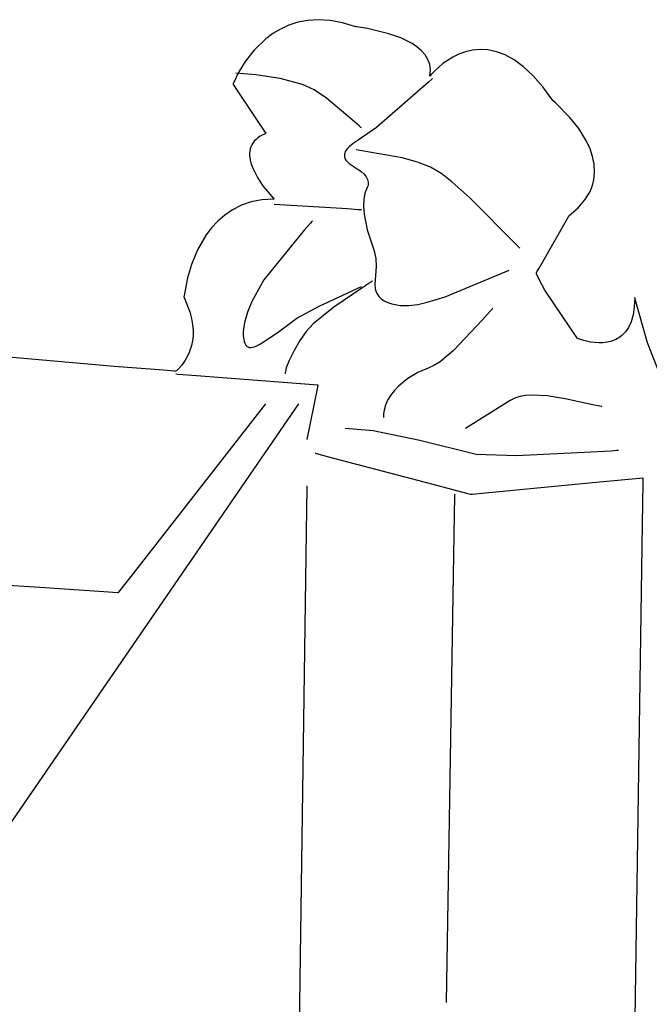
# Model space of a CAD drawing. Extents: x -3.49 to 3.52, y -1.52 to 1.45.
# Tile 20 of 32: x 0.26 to 0.56, y 0.21 to 0.68. Entities that reach past the tile are written whole.
import ezdxf

# ---------------------------------------------------------------- set-up
doc = ezdxf.new("R2010")
doc.units = 0

msp = doc.modelspace()

# ---------------------------------------------------------------- linework, layer by layer
at = {"layer": 'Layer 1', "color": 7, "linetype": 'CONTINUOUS'}
for p, q in [((0.391949, 0.680915), (0.387959, 0.679078)), ((0.396307, 0.682324), (0.391949, 0.680915)), ((0.401044, 0.683226), (0.396307, 0.682324)), ((0.406168, 0.683539), (0.401044, 0.683226)), ((0.411689, 0.683184), (0.406168, 0.683539)), ((0.417616, 0.682081), (0.411689, 0.683184)), ((0.423959, 0.680149), (0.417616, 0.682081)), ((0.384329, 0.676895), (0.38105, 0.674444)), ((0.387959, 0.679078), (0.384329, 0.676895)), ((0.424043, 0.680118), (0.423959, 0.680149)), ((0.42405, 0.680117), (0.424043, 0.680118)), ((0.424166, 0.680105), (0.42405, 0.680117)), ((0.429503, 0.67931), (0.424166, 0.680105)), ((0.439731, 0.676855), (0.429503, 0.67931)), ((0.445383, 0.674821), (0.439731, 0.676855)), ((0.38105, 0.674444), (0.375506, 0.669062)), ((0.450702, 0.672149), (0.445383, 0.674821)), ((0.453074, 0.670552), (0.450702, 0.672149)), ((0.375506, 0.669062), (0.371253, 0.663575)), ((0.455169, 0.668767), (0.453074, 0.670552)), ((0.456921, 0.666786), (0.455169, 0.668767)), ((0.457648, 0.665719), (0.456921, 0.666786)), ((0.473078, 0.667115), (0.470234, 0.665743)), ((0.476187, 0.668232), (0.473078, 0.667115)), ((0.479542, 0.669002), (0.476187, 0.668232)), ((0.483124, 0.669332), (0.479542, 0.669002)), ((0.486915, 0.66913), (0.483124, 0.669332)), ((0.490897, 0.668303), (0.486915, 0.66913)), ((0.495051, 0.666758), (0.490897, 0.668303)), ((0.499358, 0.664402), (0.495051, 0.666758)), ((0.371253, 0.663575), (0.368217, 0.658626)), ((0.458266, 0.664599), (0.457648, 0.665719)), ((0.458765, 0.663426), (0.458266, 0.664599)), ((0.459138, 0.662198), (0.458765, 0.663426)), ((0.459377, 0.660913), (0.459138, 0.662198)), ((0.465413, 0.662606), (0.461873, 0.659562)), ((0.470234, 0.665743), (0.465413, 0.662606)), ((0.5038, 0.661144), (0.499358, 0.664402)), ((0.368217, 0.658626), (0.365499, 0.652909)), ((0.376313, 0.657305), (0.366752, 0.657984)), ((0.387798, 0.655511), (0.376313, 0.657305)), ((0.459288, 0.656791), (0.459205, 0.656687)), ((0.459207, 0.656713), (0.45942, 0.658172)), ((0.459762, 0.657352), (0.459288, 0.656791)), ((0.459474, 0.659572), (0.459377, 0.660913)), ((0.45942, 0.658172), (0.459474, 0.659572)), ((0.461873, 0.659562), (0.459762, 0.657352)), ((0.508358, 0.65689), (0.5038, 0.661144)), ((0.513015, 0.651548), (0.508358, 0.65689)), ((0.365451, 0.652782), (0.365449, 0.652776)), ((0.365449, 0.652776), (0.365449, 0.652776)), ((0.365449, 0.652776), (0.365449, 0.652775)), ((0.365449, 0.652775), (0.36545, 0.652773)), ((0.36545, 0.652773), (0.365455, 0.652766)), ((0.365499, 0.652909), (0.365451, 0.652782)), ((0.365455, 0.652766), (0.365477, 0.652734)), ((0.365477, 0.652734), (0.365703, 0.652395)), ((0.365703, 0.652395), (0.366748, 0.650828)), ((0.398537, 0.65259), (0.387798, 0.655511)), ((0.403997, 0.650048), (0.398537, 0.65259)), ((0.458628, 0.653821), (0.433819, 0.632113)), ((0.460034, 0.654993), (0.458628, 0.653821)), ((0.459201, 0.656681), (0.459207, 0.656713)), ((0.459205, 0.656687), (0.459201, 0.656681)), ((0.460384, 0.655285), (0.460034, 0.654993)), ((0.460471, 0.655358), (0.460384, 0.655285)), ((0.460493, 0.655376), (0.460471, 0.655358)), ((0.460498, 0.65538), (0.460493, 0.655376)), ((0.4605, 0.655382), (0.460498, 0.65538)), ((0.4605, 0.655382), (0.4605, 0.655382)), ((0.4605, 0.655382), (0.4605, 0.655382)), ((0.4605, 0.655382), (0.4605, 0.655382)), ((0.4605, 0.655382), (0.4605, 0.655382)), ((0.4605, 0.655382), (0.4605, 0.655382)), ((0.4605, 0.655382), (0.4605, 0.655382)), ((0.4605, 0.655382), (0.4605, 0.655382)), ((0.366748, 0.650828), (0.381071, 0.629344)), ((0.409992, 0.646111), (0.403997, 0.650048)), ((0.517751, 0.645026), (0.513015, 0.651548)), ((0.422196, 0.635835), (0.409992, 0.646111)), ((0.517791, 0.644964), (0.517751, 0.645026)), ((0.517798, 0.644959), (0.517791, 0.644964)), ((0.519048, 0.643896), (0.517798, 0.644959)), ((0.52591, 0.636987), (0.519048, 0.643896)), ((0.425539, 0.63291), (0.422196, 0.635835)), ((0.530139, 0.631635), (0.52591, 0.636987)), ((0.381024, 0.629318), (0.378378, 0.628006)), ((0.381075, 0.629339), (0.381024, 0.629318)), ((0.381071, 0.629344), (0.381075, 0.629339)), ((0.381075, 0.629339), (0.381075, 0.629339)), ((0.433819, 0.632113), (0.425097, 0.626097)), ((0.42637, 0.632183), (0.425539, 0.63291)), ((0.426577, 0.632001), (0.42637, 0.632183)), ((0.426628, 0.631956), (0.426577, 0.632001)), ((0.426641, 0.631945), (0.426628, 0.631956)), ((0.426645, 0.631942), (0.426641, 0.631945)), ((0.426645, 0.631941), (0.426645, 0.631942)), ((0.426646, 0.631941), (0.426645, 0.631941)), ((0.426646, 0.631941), (0.426646, 0.631941)), ((0.426646, 0.631941), (0.426646, 0.631941)), ((0.426646, 0.631941), (0.426646, 0.631941)), ((0.426646, 0.631941), (0.426646, 0.631941)), ((0.426646, 0.631941), (0.426646, 0.631941)), ((0.426646, 0.631941), (0.426646, 0.631941)), ((0.426646, 0.631941), (0.426646, 0.631941)), ((0.533977, 0.625348), (0.530139, 0.631635)), ((0.374877, 0.624778), (0.374337, 0.623867)), ((0.375545, 0.62565), (0.374877, 0.624778)), ((0.376347, 0.626482), (0.375545, 0.62565)), ((0.377289, 0.627268), (0.376347, 0.626482)), ((0.378378, 0.628006), (0.377289, 0.627268)), ((0.422634, 0.624496), (0.4207, 0.622935)), ((0.425097, 0.626097), (0.422634, 0.624496)), ((0.535534, 0.621931), (0.533977, 0.625348)), ((0.373315, 0.61993), (0.373313, 0.618891)), ((0.373413, 0.620951), (0.373315, 0.61993)), ((0.373611, 0.62195), (0.373413, 0.620951)), ((0.373917, 0.622924), (0.373611, 0.62195)), ((0.374337, 0.623867), (0.373917, 0.622924)), ((0.418524, 0.619581), (0.418468, 0.619221)), ((0.418617, 0.619943), (0.418524, 0.619581)), ((0.418915, 0.620675), (0.418617, 0.619943)), ((0.419361, 0.621417), (0.418915, 0.620675)), ((0.419956, 0.622171), (0.419361, 0.621417)), ((0.4207, 0.622935), (0.419956, 0.622171)), ((0.445979, 0.617686), (0.424043, 0.621528)), ((0.536735, 0.618373), (0.535534, 0.621931)), ((0.373313, 0.618891), (0.373564, 0.616773)), ((0.373564, 0.616773), (0.374115, 0.61463)), ((0.374115, 0.61463), (0.374913, 0.612491)), ((0.418468, 0.619221), (0.41845, 0.618864)), ((0.41845, 0.618864), (0.418468, 0.618509)), ((0.418468, 0.618509), (0.418524, 0.618156)), ((0.418524, 0.618156), (0.418616, 0.617806)), ((0.418616, 0.617806), (0.418746, 0.617459)), ((0.418746, 0.617459), (0.418913, 0.617113)), ((0.418913, 0.617113), (0.419358, 0.616429)), ((0.419358, 0.616429), (0.419952, 0.615754)), ((0.419952, 0.615754), (0.420694, 0.615088)), ((0.420694, 0.615088), (0.422623, 0.61378)), ((0.453318, 0.615729), (0.445979, 0.617686)), ((0.459481, 0.613252), (0.453318, 0.615729)), ((0.537492, 0.614704), (0.536735, 0.618373)), ((0.537719, 0.610955), (0.537492, 0.614704)), ((0.374913, 0.612491), (0.377038, 0.608351)), ((0.422623, 0.61378), (0.426454, 0.611213)), ((0.426454, 0.611213), (0.427831, 0.609936)), ((0.427831, 0.609936), (0.42885, 0.60866)), ((0.464923, 0.610064), (0.459481, 0.613252)), ((0.469749, 0.606267), (0.464923, 0.610064)), ((0.53733, 0.607159), (0.537719, 0.610955)), ((0.377038, 0.608351), (0.37952, 0.604601)), ((0.42885, 0.60866), (0.429225, 0.608022)), ((0.429225, 0.608022), (0.429511, 0.607384)), ((0.429511, 0.607384), (0.429709, 0.606746)), ((0.429709, 0.606746), (0.429818, 0.606107)), ((0.429838, 0.605467), (0.429769, 0.604826)), ((0.429818, 0.606107), (0.429838, 0.605467)), ((0.478222, 0.59859), (0.469749, 0.606267)), ((0.536238, 0.603344), (0.536877, 0.605251)), ((0.536877, 0.605251), (0.53733, 0.607159)), ((0.37952, 0.604601), (0.383875, 0.599258)), ((0.42828, 0.600843), (0.427661, 0.597851)), ((0.429368, 0.60354), (0.42828, 0.600843)), ((0.429613, 0.604184), (0.429368, 0.60354)), ((0.429769, 0.604826), (0.429613, 0.604184)), ((0.533094, 0.597656), (0.535402, 0.601439)), ((0.535402, 0.601439), (0.536238, 0.603344)), ((0.374019, 0.596704), (0.369353, 0.595108)), ((0.379182, 0.597721), (0.374019, 0.596704)), ((0.384865, 0.598086), (0.379182, 0.597721)), ((0.383875, 0.599258), (0.384909, 0.598159)), ((0.38498, 0.598087), (0.384865, 0.598086)), ((0.384909, 0.598159), (0.384977, 0.59809)), ((0.384977, 0.59809), (0.38498, 0.598087)), ((0.427661, 0.597851), (0.427518, 0.594545)), ((0.500654, 0.576165), (0.478222, 0.59859)), ((0.529868, 0.593932), (0.533094, 0.597656)), ((0.365158, 0.593007), (0.36141, 0.590477)), ((0.369353, 0.595108), (0.365158, 0.593007)), ((0.419971, 0.593436), (0.38498, 0.595484)), ((0.424986, 0.59302), (0.419971, 0.593436)), ((0.426232, 0.592916), (0.424986, 0.59302)), ((0.426542, 0.59289), (0.426232, 0.592916)), ((0.42662, 0.592884), (0.426542, 0.59289)), ((0.426639, 0.592882), (0.42662, 0.592884)), ((0.426644, 0.592882), (0.426639, 0.592882)), ((0.426645, 0.592882), (0.426644, 0.592882)), ((0.426646, 0.592882), (0.426645, 0.592882)), ((0.426646, 0.592882), (0.426646, 0.592882)), ((0.426646, 0.592882), (0.426646, 0.592882)), ((0.426646, 0.592882), (0.426646, 0.592882)), ((0.426646, 0.592882), (0.426646, 0.592882)), ((0.426646, 0.592882), (0.426646, 0.592882)), ((0.426646, 0.592882), (0.426646, 0.592882)), ((0.426646, 0.592882), (0.426646, 0.592882)), ((0.426646, 0.592882), (0.426646, 0.592882)), ((0.427518, 0.594545), (0.427849, 0.590906)), ((0.525637, 0.590298), (0.529868, 0.593932)), ((0.358085, 0.58759), (0.355156, 0.584421)), ((0.36141, 0.590477), (0.358085, 0.58759)), ((0.402241, 0.586566), (0.399316, 0.583222)), ((0.402967, 0.587397), (0.402241, 0.586566)), ((0.403148, 0.587604), (0.402967, 0.587397)), ((0.403194, 0.587656), (0.403148, 0.587604)), ((0.403205, 0.587669), (0.403194, 0.587656)), ((0.403208, 0.587672), (0.403205, 0.587669)), ((0.403209, 0.587673), (0.403208, 0.587673)), ((0.403208, 0.587673), (0.403208, 0.587672)), ((0.403209, 0.587673), (0.403209, 0.587673)), ((0.403209, 0.587673), (0.403209, 0.587673)), ((0.403209, 0.587673), (0.403209, 0.587673)), ((0.403209, 0.587673), (0.403209, 0.587673)), ((0.403209, 0.587673), (0.403209, 0.587673)), ((0.403209, 0.587673), (0.403209, 0.587673)), ((0.427849, 0.590906), (0.429387, 0.583486)), ((0.511272, 0.565193), (0.525602, 0.590269)), ((0.525602, 0.590269), (0.525606, 0.590275)), ((0.525606, 0.590275), (0.525637, 0.590298)), ((0.525606, 0.590275), (0.525606, 0.590275)), ((0.355156, 0.584421), (0.352601, 0.581043)), ((0.399316, 0.583222), (0.380132, 0.559564)), ((0.429387, 0.583486), (0.431559, 0.576708)), ((0.352601, 0.581043), (0.348509, 0.573962)), ((0.348509, 0.573962), (0.345612, 0.566937)), ((0.431559, 0.576708), (0.432704, 0.573398)), ((0.432704, 0.573398), (0.433388, 0.569809)), ((0.501792, 0.575027), (0.500654, 0.576165)), ((0.502075, 0.574744), (0.501792, 0.575027)), ((0.502146, 0.574673), (0.502075, 0.574744)), ((0.502163, 0.574655), (0.502146, 0.574673)), ((0.502168, 0.574651), (0.502163, 0.574655)), ((0.502169, 0.57465), (0.502168, 0.574651)), ((0.502169, 0.57465), (0.502169, 0.57465)), ((0.502169, 0.57465), (0.502169, 0.57465)), ((0.502169, 0.57465), (0.502169, 0.57465)), ((0.502169, 0.57465), (0.502169, 0.57465)), ((0.502169, 0.57465), (0.502169, 0.57465)), ((0.502169, 0.57465), (0.502169, 0.57465)), ((0.502169, 0.57465), (0.502169, 0.57465)), ((0.502169, 0.57465), (0.502169, 0.57465)), ((0.433388, 0.569809), (0.433597, 0.565909)), ((0.345612, 0.566937), (0.343711, 0.560562)), ((0.433597, 0.565909), (0.433331, 0.561675)), ((0.466521, 0.551564), (0.496961, 0.564232)), ((0.509986, 0.562944), (0.510007, 0.56298)), ((0.510007, 0.56298), (0.51023, 0.563371)), ((0.51023, 0.563371), (0.511272, 0.565193)), ((0.343711, 0.560562), (0.342111, 0.552131)), ((0.380132, 0.559564), (0.374303, 0.549323)), ((0.431544, 0.55882), (0.43061, 0.558197)), ((0.431777, 0.558976), (0.431544, 0.55882)), ((0.431835, 0.559015), (0.431777, 0.558976)), ((0.431849, 0.559024), (0.431835, 0.559015)), ((0.431853, 0.559027), (0.431849, 0.559024)), ((0.431854, 0.559027), (0.431853, 0.559027)), ((0.431854, 0.559028), (0.431854, 0.559028)), ((0.431854, 0.559028), (0.431854, 0.559028)), ((0.431854, 0.559028), (0.431854, 0.559028)), ((0.431854, 0.559028), (0.431854, 0.559028)), ((0.431854, 0.559028), (0.431854, 0.559028)), ((0.431854, 0.559028), (0.431854, 0.559028)), ((0.431854, 0.559028), (0.431854, 0.559028)), ((0.431854, 0.559028), (0.431854, 0.559027)), ((0.433331, 0.561675), (0.432974, 0.557377)), ((0.50998, 0.562933), (0.509981, 0.562935)), ((0.50998, 0.562932), (0.50998, 0.562933)), ((0.50998, 0.562933), (0.50998, 0.562933)), ((0.50998, 0.562933), (0.50998, 0.562933)), ((0.509981, 0.562919), (0.50998, 0.562932)), ((0.509981, 0.562935), (0.509986, 0.562944)), ((0.509992, 0.562839), (0.509981, 0.562919)), ((0.510106, 0.562403), (0.509992, 0.562839)), ((0.511133, 0.560004), (0.510106, 0.562403)), ((0.51405, 0.554744), (0.511133, 0.560004)), ((0.308749, 0.518339), (-0.136714, 0.557489)), ((0.406442, 0.547016), (0.426646, 0.556421)), ((0.42685, 0.555688), (0.413462, 0.546597)), ((0.43061, 0.558197), (0.42685, 0.555688)), ((0.432974, 0.557377), (0.43317, 0.555507)), ((0.43317, 0.555507), (0.433372, 0.554648)), ((0.433372, 0.554648), (0.433643, 0.553839)), ((0.433643, 0.553839), (0.433982, 0.55308)), ((0.529506, 0.53169), (0.51405, 0.554744)), ((0.342025, 0.551356), (0.342012, 0.551219)), ((0.342012, 0.551219), (0.342012, 0.551213)), ((0.342012, 0.551213), (0.34205, 0.551136)), ((0.342111, 0.552131), (0.342025, 0.551356)), ((0.34205, 0.551136), (0.344806, 0.544353)), ((0.374303, 0.549323), (0.372234, 0.544202)), ((0.433982, 0.55308), (0.434391, 0.55237)), ((0.434391, 0.55237), (0.43487, 0.55171)), ((0.43487, 0.55171), (0.435418, 0.551099)), ((0.435418, 0.551099), (0.436036, 0.550537)), ((0.436036, 0.550537), (0.436724, 0.550023)), ((0.436724, 0.550023), (0.437482, 0.549558)), ((0.437482, 0.549558), (0.439209, 0.548772)), ((0.453527, 0.54787), (0.457984, 0.549009)), ((0.457984, 0.549009), (0.466521, 0.551564)), ((0.556854, 0.551064), (0.556636, 0.546641)), ((0.556855, 0.551208), (0.556854, 0.551213)), ((0.556854, 0.551213), (0.556854, 0.551064)), ((0.556878, 0.551096), (0.556855, 0.551208)), ((0.557017, 0.550442), (0.556878, 0.551096)), ((0.562935, 0.52953), (0.557017, 0.550442)), ((0.344806, 0.544353), (0.345633, 0.541234)), ((0.372234, 0.544202), (0.37081, 0.539263)), ((0.395753, 0.541284), (0.406442, 0.547016)), ((0.413462, 0.546597), (0.403572, 0.538552)), ((0.439209, 0.548772), (0.441144, 0.548166)), ((0.441144, 0.548166), (0.445121, 0.547433)), ((0.445121, 0.547433), (0.449241, 0.547334)), ((0.449241, 0.547334), (0.453527, 0.54787)), ((0.4879, 0.544621), (0.48414, 0.540442)), ((0.488835, 0.545659), (0.4879, 0.544621)), ((0.489068, 0.545918), (0.488835, 0.545659)), ((0.489126, 0.545982), (0.489068, 0.545918)), ((0.489141, 0.545999), (0.489126, 0.545982)), ((0.489144, 0.546003), (0.489141, 0.545999)), ((0.489145, 0.546004), (0.489144, 0.546003)), ((0.489146, 0.546004), (0.489145, 0.546004)), ((0.489146, 0.546004), (0.489146, 0.546004)), ((0.489146, 0.546004), (0.489146, 0.546004)), ((0.489146, 0.546004), (0.489146, 0.546004)), ((0.489146, 0.546004), (0.489146, 0.546004)), ((0.489146, 0.546004), (0.489146, 0.546004)), ((0.489146, 0.546004), (0.489146, 0.546004)), ((0.489146, 0.546004), (0.489146, 0.546004)), ((0.556636, 0.546641), (0.556039, 0.542841)), ((0.345633, 0.541234), (0.346138, 0.538298)), ((0.386959, 0.534722), (0.395753, 0.541284)), ((0.48414, 0.540442), (0.470504, 0.525871)), ((0.555104, 0.53962), (0.553875, 0.536936)), ((0.556039, 0.542841), (0.555104, 0.53962)), ((0.346138, 0.538298), (0.346355, 0.535543)), ((0.346355, 0.535543), (0.346318, 0.53297)), ((0.37081, 0.539263), (0.370232, 0.534908)), ((0.370232, 0.534908), (0.37026, 0.53294)), ((0.400253, 0.534903), (0.397241, 0.530723)), ((0.403572, 0.538552), (0.400253, 0.534903)), ((0.553875, 0.536936), (0.552396, 0.534744)), ((0.34606, 0.53058), (0.345617, 0.528371)), ((0.346318, 0.53297), (0.34606, 0.53058)), ((0.37026, 0.53294), (0.370498, 0.531104)), ((0.370498, 0.531104), (0.370695, 0.530236)), ((0.370695, 0.530236), (0.370956, 0.529459)), ((0.378431, 0.529056), (0.386959, 0.534722)), ((0.397241, 0.530723), (0.394498, 0.525966)), ((0.529512, 0.531681), (0.529506, 0.53169)), ((0.529513, 0.531681), (0.529512, 0.531681)), ((0.529515, 0.53168), (0.529513, 0.531681)), ((0.532617, 0.530639), (0.529515, 0.53168)), ((0.535819, 0.529923), (0.532617, 0.530639)), ((0.545872, 0.530335), (0.5438, 0.529828)), ((0.547887, 0.53114), (0.545872, 0.530335)), ((0.549803, 0.532288), (0.547887, 0.53114)), ((0.55071, 0.533003), (0.549803, 0.532288)), ((0.551577, 0.53382), (0.55071, 0.533003)), ((0.552396, 0.534744), (0.551577, 0.53382)), ((0.345617, 0.528371), (0.344306, 0.524501)), ((0.370956, 0.529459), (0.371285, 0.528805)), ((0.371285, 0.528805), (0.371476, 0.528525)), ((0.371476, 0.528525), (0.371684, 0.528275)), ((0.371684, 0.528275), (0.371909, 0.528057)), ((0.371909, 0.528057), (0.372151, 0.527869)), ((0.372151, 0.527869), (0.372411, 0.527712)), ((0.372411, 0.527712), (0.372688, 0.527586)), ((0.372688, 0.527586), (0.372983, 0.527491)), ((0.372983, 0.527491), (0.373296, 0.527426)), ((0.373296, 0.527426), (0.373626, 0.527392)), ((0.373626, 0.527392), (0.373973, 0.52739)), ((0.373973, 0.52739), (0.374722, 0.527477)), ((0.374722, 0.527477), (0.375542, 0.527687)), ((0.375542, 0.527687), (0.376433, 0.52802)), ((0.376433, 0.52802), (0.378431, 0.529056)), ((0.394498, 0.525966), (0.392222, 0.52123)), ((0.470504, 0.525871), (0.464061, 0.520592)), ((0.539663, 0.529537), (0.535819, 0.529923)), ((0.541716, 0.529577), (0.539663, 0.529537)), ((0.5438, 0.529828), (0.541716, 0.529577)), ((0.569422, 0.513113), (0.562935, 0.52953)), ((0.342658, 0.521358), (0.340944, 0.518943)), ((0.344306, 0.524501), (0.342658, 0.521358)), ((0.392222, 0.52123), (0.390794, 0.517624)), ((0.332333, 0.516504), (0.308749, 0.518339)), ((0.337455, 0.516106), (0.332333, 0.516504)), ((0.337947, 0.516067), (0.337455, 0.516106)), ((0.338069, 0.516058), (0.337947, 0.516067)), ((0.338098, 0.516056), (0.338069, 0.516058)), ((0.338105, 0.516055), (0.338098, 0.516056)), ((0.338106, 0.516055), (0.338105, 0.516055)), ((0.338108, 0.516057), (0.338106, 0.516055)), ((0.338153, 0.516092), (0.338108, 0.516057)), ((0.338405, 0.516298), (0.338153, 0.516092)), ((0.339436, 0.517256), (0.338405, 0.516298)), ((0.340944, 0.518943), (0.339436, 0.517256)), ((0.390794, 0.517624), (0.39034, 0.51599)), ((0.458436, 0.517548), (0.453409, 0.515492)), ((0.46115, 0.518794), (0.458436, 0.517548)), ((0.464061, 0.520592), (0.46115, 0.518794)), ((0.338106, 0.514756), (0.338106, 0.514756)), ((0.338106, 0.514756), (0.338106, 0.514756)), ((0.338106, 0.514756), (0.338106, 0.514756)), ((0.338106, 0.514756), (0.338106, 0.514756)), ((0.338106, 0.514756), (0.338106, 0.514756)), ((0.338106, 0.514756), (0.338107, 0.514756)), ((0.338107, 0.514756), (0.338108, 0.514756)), ((0.338108, 0.514756), (0.338112, 0.514756)), ((0.338112, 0.514756), (0.338154, 0.514752)), ((0.338154, 0.514752), (0.338361, 0.514736)), ((0.338361, 0.514736), (0.339242, 0.514669)), ((0.339242, 0.514669), (0.34798, 0.513996)), ((0.34798, 0.513996), (0.40377, 0.509705)), ((0.390227, 0.515324), (0.390189, 0.514756)), ((0.39034, 0.51599), (0.390227, 0.515324)), ((0.448695, 0.512625), (0.444245, 0.508901)), ((0.453409, 0.515492), (0.448695, 0.512625)), ((0.405607, 0.508507), (0.400606, 0.483504)), ((0.40377, 0.509705), (0.405572, 0.509566)), ((0.405572, 0.509566), (0.405815, 0.509547)), ((0.405793, 0.509435), (0.405607, 0.508507)), ((0.40581, 0.509522), (0.405793, 0.509435)), ((0.405814, 0.509543), (0.40581, 0.509522)), ((0.405815, 0.509547), (0.405814, 0.509543)), ((0.405815, 0.509547), (0.405815, 0.509547)), ((0.405815, 0.509547), (0.405815, 0.509547)), ((0.405815, 0.509547), (0.405815, 0.509547)), ((0.405815, 0.509547), (0.405815, 0.509547)), ((0.405815, 0.509547), (0.405815, 0.509547)), ((0.405815, 0.509547), (0.405815, 0.509547)), ((0.405815, 0.509547), (0.405815, 0.509547)), ((0.405815, 0.509547), (0.405815, 0.509547)), ((0.405815, 0.509547), (0.405815, 0.509547)), ((0.405815, 0.509547), (0.405815, 0.509547)), ((0.405815, 0.509547), (0.405815, 0.509547)), ((0.405815, 0.509547), (0.405815, 0.509547)), ((0.442178, 0.506749), (0.440455, 0.504532)), ((0.444245, 0.508901), (0.442178, 0.506749)), ((0.439087, 0.502253), (0.438072, 0.499905)), ((0.440455, 0.504532), (0.439087, 0.502253)), ((0.497506, 0.502078), (0.476126, 0.488713)), ((0.499674, 0.503152), (0.497506, 0.502078)), ((0.502146, 0.503949), (0.499674, 0.503152)), ((0.504927, 0.504467), (0.502146, 0.503949)), ((0.508022, 0.504708), (0.504927, 0.504467)), ((0.51517, 0.504358), (0.508022, 0.504708)), ((0.523618, 0.502903), (0.51517, 0.504358)), ((0.53686, 0.500065), (0.523618, 0.502903)), ((0.239595, 0.271919), (0.396701, 0.500433)), ((0.316806, 0.418308), (0.381075, 0.500433)), ((0.437408, 0.497483), (0.437149, 0.495723)), ((0.438072, 0.499905), (0.437408, 0.497483)), ((0.54014, 0.499363), (0.53686, 0.500065)), ((0.540957, 0.499188), (0.54014, 0.499363)), ((0.541161, 0.499144), (0.540957, 0.499188)), ((0.541211, 0.499134), (0.541161, 0.499144)), ((0.541224, 0.499131), (0.541211, 0.499134)), ((0.541227, 0.49913), (0.541224, 0.499131)), ((0.541228, 0.49913), (0.541227, 0.49913)), ((0.541228, 0.49913), (0.541228, 0.49913)), ((0.541228, 0.49913), (0.541228, 0.49913)), ((0.541228, 0.49913), (0.541228, 0.49913)), ((0.541228, 0.49913), (0.541228, 0.49913)), ((0.541228, 0.49913), (0.541228, 0.49913)), ((0.541228, 0.49913), (0.541228, 0.49913)), ((0.541228, 0.49913), (0.541228, 0.49913)), ((0.541228, 0.49913), (0.541228, 0.49913)), ((0.437149, 0.495723), (0.437063, 0.493921)), ((0.432131, 0.487693), (0.418835, 0.488713)), ((0.454369, 0.483089), (0.432131, 0.487693)), ((0.481227, 0.4763), (0.454369, 0.483089)), ((0.404512, 0.476992), (0.404512, 0.476992)), ((0.404512, 0.476992), (0.404512, 0.476992)), ((0.404512, 0.476992), (0.404512, 0.476992)), ((0.404512, 0.476992), (0.404512, 0.476992)), ((0.404512, 0.476992), (0.404512, 0.476992)), ((0.404512, 0.476992), (0.404513, 0.476992)), ((0.404513, 0.476992), (0.404515, 0.476991)), ((0.404515, 0.476991), (0.404541, 0.476984)), ((0.404541, 0.476984), (0.404669, 0.476951)), ((0.404669, 0.476951), (0.405221, 0.476805)), ((0.405221, 0.476805), (0.41089, 0.475314)), ((0.41089, 0.475314), (0.46001, 0.46239)), ((0.500443, 0.475693), (0.481227, 0.4763)), ((0.54561, 0.477984), (0.500443, 0.475693)), ((0.548188, 0.478218), (0.54561, 0.477984)), ((0.54883, 0.478276), (0.548188, 0.478218)), ((0.54899, 0.47829), (0.54883, 0.478276)), ((0.54903, 0.478294), (0.54899, 0.47829)), ((0.54904, 0.478295), (0.54903, 0.478294)), ((0.549042, 0.478295), (0.54904, 0.478295)), ((0.549043, 0.478295), (0.549042, 0.478295)), ((0.549043, 0.478295), (0.549043, 0.478295)), ((0.549043, 0.478295), (0.549043, 0.478295)), ((0.549043, 0.478295), (0.549043, 0.478295)), ((0.549043, 0.478295), (0.549043, 0.478295)), ((0.549043, 0.478295), (0.549043, 0.478295)), ((0.549043, 0.478295), (0.549043, 0.478295)), ((0.549043, 0.478295), (0.549043, 0.478295)), ((0.540075, 0.463306), (0.55919, 0.465126)), ((0.55919, 0.465126), (0.560659, 0.465266)), ((0.560659, 0.465266), (0.560756, 0.465275)), ((0.560755, 0.464728), (0.560726, 0.46281)), ((0.560762, 0.465174), (0.560755, 0.464728)), ((0.560756, 0.465275), (0.560763, 0.465276)), ((0.560764, 0.465264), (0.560762, 0.465174)), ((0.560763, 0.465276), (0.560764, 0.465276)), ((0.560764, 0.465276), (0.560764, 0.465276)), ((0.560764, 0.465276), (0.560764, 0.465276)), ((0.560764, 0.465276), (0.560764, 0.465276)), ((0.560764, 0.465276), (0.560764, 0.465276)), ((0.560764, 0.465276), (0.560764, 0.465276)), ((0.560764, 0.465276), (0.560764, 0.465276)), ((0.560764, 0.465276), (0.560764, 0.465276)), ((0.560764, 0.465276), (0.560764, 0.465275)), ((0.560764, 0.465275), (0.560764, 0.465275)), ((0.560764, 0.465275), (0.560764, 0.465273)), ((0.560764, 0.465273), (0.560764, 0.465264)), ((0.400589, 0.460192), (0.40045, 0.450449)), ((0.400603, 0.46111), (0.400589, 0.460192)), ((0.400606, 0.461322), (0.400603, 0.46111)), ((0.400606, 0.46137), (0.400606, 0.46137)), ((0.400606, 0.46137), (0.400606, 0.46137)), ((0.400606, 0.46137), (0.400606, 0.46137)), ((0.400606, 0.46137), (0.400606, 0.46137)), ((0.400606, 0.46137), (0.400606, 0.46137)), ((0.400606, 0.46137), (0.400606, 0.46137)), ((0.400606, 0.46137), (0.400606, 0.461369)), ((0.400606, 0.461369), (0.400606, 0.461365)), ((0.400606, 0.461365), (0.400606, 0.461322)), ((0.46001, 0.46239), (0.477304, 0.457839)), ((0.48578, 0.458136), (0.540075, 0.463306)), ((0.560726, 0.46281), (0.560428, 0.443118)), ((0.4709, 0.456421), (0.470761, 0.447791)), ((0.470914, 0.457234), (0.4709, 0.456421)), ((0.470917, 0.457422), (0.470914, 0.457234)), ((0.470917, 0.457465), (0.470917, 0.457465)), ((0.470917, 0.457465), (0.470917, 0.457465)), ((0.470917, 0.457465), (0.470917, 0.457465)), ((0.470917, 0.457465), (0.470917, 0.457465)), ((0.470917, 0.457465), (0.470917, 0.457464)), ((0.470917, 0.457464), (0.470917, 0.457464)), ((0.470917, 0.457464), (0.470917, 0.457463)), ((0.470917, 0.457463), (0.470917, 0.45746)), ((0.470917, 0.45746), (0.470917, 0.457422)), ((0.477304, 0.457839), (0.478633, 0.45749)), ((0.478633, 0.45749), (0.478722, 0.457466)), ((0.478722, 0.457466), (0.478728, 0.457465)), ((0.478728, 0.457465), (0.478728, 0.457465)), ((0.478728, 0.457465), (0.478728, 0.457465)), ((0.478728, 0.457465), (0.478728, 0.457465)), ((0.478728, 0.457465), (0.478728, 0.457465)), ((0.478728, 0.457465), (0.478728, 0.457465)), ((0.478728, 0.457465), (0.478728, 0.457465)), ((0.478728, 0.457465), (0.478728, 0.457465)), ((0.478728, 0.457465), (0.478728, 0.457465)), ((0.478728, 0.457465), (0.478728, 0.457465)), ((0.478728, 0.457465), (0.478729, 0.457465)), ((0.478729, 0.457465), (0.478729, 0.457465)), ((0.478729, 0.457465), (0.478732, 0.457465)), ((0.478732, 0.457465), (0.478761, 0.457468)), ((0.478761, 0.457468), (0.478903, 0.457481)), ((0.478903, 0.457481), (0.479513, 0.457539)), ((0.479513, 0.457539), (0.48578, 0.458136)), ((0.40045, 0.450449), (0.396701, 0.187933)), ((0.470761, 0.447791), (0.467012, 0.215276)), ((0.560428, 0.443118), (0.556854, 0.207465)), ((0.201948, 0.417843), (0.273291, 0.413086)), ((0.311436, 0.411446), (0.316806, 0.418308)), ((0.273291, 0.413086), (0.303839, 0.411048)), ((0.303839, 0.411048), (0.310389, 0.410612)), ((0.310389, 0.410612), (0.310757, 0.410587)), ((0.310757, 0.410587), (0.310764, 0.410587)), ((0.310764, 0.410587), (0.310765, 0.410588)), ((0.310764, 0.410587), (0.310764, 0.410587)), ((0.310764, 0.410587), (0.310764, 0.410587)), ((0.310764, 0.410587), (0.310764, 0.410587)), ((0.310764, 0.410587), (0.310764, 0.410587)), ((0.310764, 0.410587), (0.310764, 0.410587)), ((0.310764, 0.410587), (0.310764, 0.410587)), ((0.310764, 0.410587), (0.310764, 0.410587)), ((0.310764, 0.410587), (0.310764, 0.410587)), ((0.310764, 0.410587), (0.310764, 0.410587)), ((0.310765, 0.410588), (0.310767, 0.410591)), ((0.310767, 0.410591), (0.310791, 0.410622)), ((0.310791, 0.410622), (0.310913, 0.410778)), ((0.310913, 0.410778), (0.311436, 0.411446))]:
    msp.add_line(p, q, dxfattribs=at)

doc.saveas('drawing.dxf')
